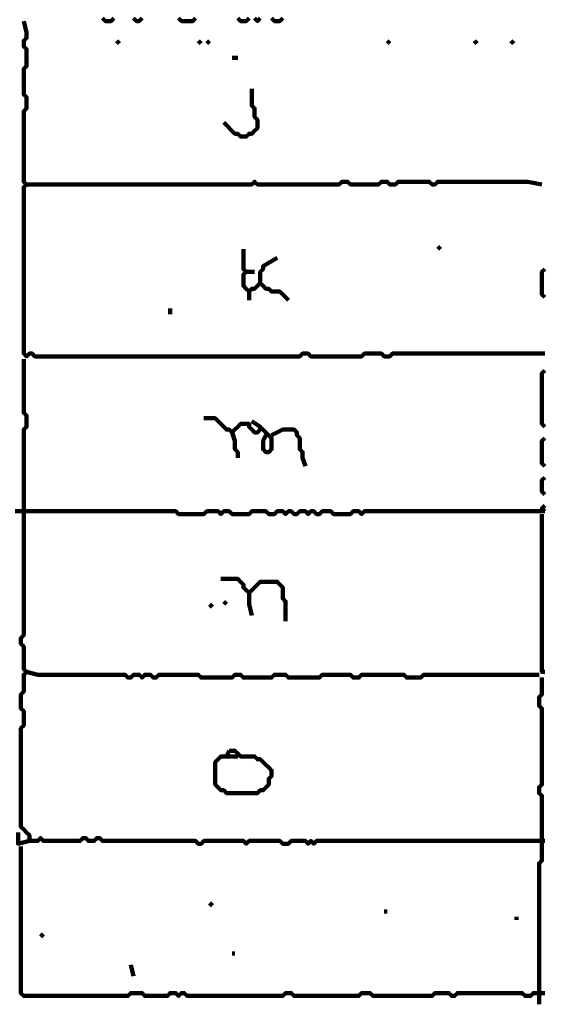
# Model space of a CAD drawing. Header units: metres. Extents: x 1959 to 4131, y 3282 to 4313.
# Tile 169 of 256: x 2399.18 to 2400.89, y 4285.98 to 4289.21. Entities that reach past the tile are written whole.
import ezdxf

# ---------------------------------------------------------------- set-up
doc = ezdxf.new("R2010")
doc.units = ezdxf.units.M
doc.layers.add('P', color=250, linetype='Continuous', lineweight=100)

msp = doc.modelspace()

# ---------------------------------------------------------------- linework, layer by layer
at = {"layer": 'P', "color": 0, "linetype": 'Continuous'}
for points in [[(2399.4476, 4289.2103), (2399.4568, 4289.201), (2399.466, 4289.201), (2399.4753, 4289.201), (2399.4845, 4289.2103)], [(2399.5491, 4289.2103), (2399.5583, 4289.201), (2399.5676, 4289.201), (2399.5768, 4289.2103)], [(2399.6968, 4289.2103), (2399.706, 4289.201), (2399.7153, 4289.201), (2399.7245, 4289.201), (2399.7337, 4289.201), (2399.743, 4289.201), (2399.7522, 4289.2103)], [(2399.8907, 4289.2103), (2399.8999, 4289.201), (2399.9091, 4289.201), (2399.9183, 4289.201), (2399.9276, 4289.2103)], [(2399.946, 4289.2103), (2399.9553, 4289.201), (2399.9645, 4289.2103)], [(2400.0014, 4289.2103), (2400.0107, 4289.201), (2400.0199, 4289.201), (2400.0291, 4289.201), (2400.0383, 4289.2103)], [(2399.1891, 4289.201), (2399.1983, 4289.1641), (2399.1983, 4289.1549), (2399.1983, 4289.1457), (2399.1891, 4289.1364), (2399.1891, 4289.1272), (2399.1891, 4289.118), (2399.1983, 4289.1087), (2399.1983, 4289.0995), (2399.1983, 4289.0903), (2399.1983, 4289.081), (2399.1983, 4289.0718), (2399.1983, 4289.0626), (2399.1983, 4289.0534), (2399.1891, 4289.0441), (2399.1891, 4289.0349), (2399.1891, 4289.0257), (2399.1891, 4289.0164), (2399.1891, 4289.0072), (2399.1891, 4288.998), (2399.1891, 4288.9887), (2399.1891, 4288.9795), (2399.1891, 4288.9703), (2399.1891, 4288.961), (2399.1983, 4288.9518), (2399.1983, 4288.9426), (2399.1983, 4288.9334), (2399.1983, 4288.9241), (2399.1983, 4288.9149), (2399.1891, 4288.9057), (2399.1891, 4288.8964), (2399.1891, 4288.8872), (2399.1891, 4288.878), (2399.1891, 4288.8687), (2399.1891, 4288.8595), (2399.1891, 4288.8503), (2399.1891, 4288.841), (2399.1891, 4288.8318), (2399.1891, 4288.8226), (2399.1891, 4288.8134), (2399.1891, 4288.8041), (2399.1891, 4288.7949), (2399.1891, 4288.7857), (2399.1891, 4288.7764), (2399.1891, 4288.7672), (2399.1891, 4288.758), (2399.1891, 4288.7487), (2399.1891, 4288.7395), (2399.1891, 4288.7303), (2399.1891, 4288.721), (2399.1891, 4288.7118), (2399.1891, 4288.7026), (2399.1891, 4288.6934), (2399.1891, 4288.6841), (2399.1891, 4288.6749), (2399.1983, 4288.6657), (2399.1891, 4288.6564), (2399.1891, 4288.6472), (2399.1891, 4288.638), (2399.1891, 4288.6287), (2399.1891, 4288.6195), (2399.1891, 4288.6103), (2399.1891, 4288.601), (2399.1891, 4288.5918), (2399.1891, 4288.5826), (2399.1891, 4288.5734), (2399.1891, 4288.5641), (2399.1891, 4288.5549), (2399.1891, 4288.5457), (2399.1891, 4288.5364), (2399.1891, 4288.5272), (2399.1891, 4288.518), (2399.1891, 4288.5087), (2399.1891, 4288.4995), (2399.1891, 4288.4903), (2399.1891, 4288.481), (2399.1891, 4288.4718), (2399.1891, 4288.4626), (2399.1891, 4288.4534), (2399.1891, 4288.4441), (2399.1891, 4288.4349), (2399.1891, 4288.4257), (2399.1891, 4288.4164), (2399.1891, 4288.4072), (2399.1891, 4288.398), (2399.1891, 4288.3887), (2399.1891, 4288.3795), (2399.1891, 4288.3703), (2399.1891, 4288.361), (2399.1891, 4288.3518), (2399.1891, 4288.3426), (2399.1891, 4288.3334), (2399.1891, 4288.3241), (2399.1891, 4288.3149), (2399.1891, 4288.3057), (2399.1891, 4288.2964), (2399.1891, 4288.2872), (2399.1891, 4288.278), (2399.1891, 4288.2687), (2399.1891, 4288.2595), (2399.1891, 4288.2503), (2399.1891, 4288.241), (2399.1891, 4288.2318), (2399.1891, 4288.2226), (2399.1891, 4288.2134), (2399.1891, 4288.2041), (2399.1891, 4288.1949), (2399.1891, 4288.1857), (2399.1891, 4288.1764), (2399.1891, 4288.1672), (2399.1891, 4288.158), (2399.1891, 4288.1487), (2399.1891, 4288.1395), (2399.1891, 4288.1303), (2399.1891, 4288.121), (2399.1891, 4288.1118), (2399.1983, 4288.1026), (2399.2076, 4288.1118), (2399.2168, 4288.1118), (2399.226, 4288.1026), (2399.2353, 4288.1026), (2399.2445, 4288.1026), (2399.2537, 4288.1026), (2399.263, 4288.1026), (2399.2722, 4288.1026), (2399.2814, 4288.1026), (2399.2907, 4288.1026), (2399.2999, 4288.1026), (2399.3091, 4288.1026), (2399.3183, 4288.1026), (2399.3276, 4288.1026), (2399.3368, 4288.1026), (2399.346, 4288.1026), (2399.3553, 4288.1026), (2399.3645, 4288.1026), (2399.3737, 4288.1026), (2399.383, 4288.1026), (2399.3922, 4288.1026), (2399.4014, 4288.1026), (2399.4107, 4288.1026), (2399.4199, 4288.1026), (2399.4291, 4288.1026), (2399.4383, 4288.1026), (2399.4476, 4288.1026), (2399.4568, 4288.1026), (2399.466, 4288.1026), (2399.4753, 4288.1026), (2399.4845, 4288.1026), (2399.4937, 4288.1026), (2399.503, 4288.1026), (2399.5122, 4288.1026), (2399.5214, 4288.1026), (2399.5307, 4288.1026), (2399.5399, 4288.1026), (2399.5491, 4288.1026), (2399.5583, 4288.1026), (2399.5676, 4288.1026), (2399.5768, 4288.1026), (2399.586, 4288.1026), (2399.5953, 4288.1026), (2399.6045, 4288.1026), (2399.6137, 4288.1026), (2399.623, 4288.1026), (2399.6322, 4288.1026), (2399.6414, 4288.1026), (2399.6507, 4288.1026), (2399.6599, 4288.1026), (2399.6691, 4288.1026), (2399.6783, 4288.1026), (2399.6876, 4288.1026), (2399.6968, 4288.1026), (2399.706, 4288.1026), (2399.7153, 4288.1026), (2399.7245, 4288.1026), (2399.7337, 4288.1026), (2399.743, 4288.1026), (2399.7522, 4288.1026), (2399.7614, 4288.1026), (2399.7707, 4288.1026), (2399.7799, 4288.1026), (2399.7891, 4288.1026), (2399.7983, 4288.1026), (2399.8076, 4288.1026), (2399.8168, 4288.1026), (2399.826, 4288.1026), (2399.8353, 4288.1026), (2399.8445, 4288.1026), (2399.8537, 4288.1026), (2399.863, 4288.1026), (2399.8722, 4288.1026), (2399.8814, 4288.1026), (2399.8907, 4288.1026), (2399.8999, 4288.1026), (2399.9091, 4288.1026), (2399.9183, 4288.1026), (2399.9276, 4288.1026), (2399.9368, 4288.1026), (2399.946, 4288.1026), (2399.9553, 4288.1026), (2399.9645, 4288.1026), (2399.9737, 4288.1026), (2399.983, 4288.1026), (2399.9922, 4288.1026), (2400.0014, 4288.1026), (2400.0107, 4288.1026), (2400.0199, 4288.1026), (2400.0291, 4288.1026), (2400.0383, 4288.1026), (2400.0476, 4288.1026), (2400.0568, 4288.1026), (2400.066, 4288.1026), (2400.0753, 4288.1026), (2400.0845, 4288.1026), (2400.0937, 4288.1026), (2400.103, 4288.1118), (2400.1122, 4288.1118), (2400.1214, 4288.1118), (2400.1307, 4288.1026), (2400.1399, 4288.1026), (2400.1491, 4288.1026), (2400.1583, 4288.1026), (2400.1676, 4288.1026), (2400.1768, 4288.1026), (2400.186, 4288.1026), (2400.1953, 4288.1026), (2400.2045, 4288.1026), (2400.2137, 4288.1026), (2400.223, 4288.1026), (2400.2322, 4288.1026), (2400.2414, 4288.1026), (2400.2507, 4288.1026), (2400.2599, 4288.1026), (2400.2691, 4288.1026), (2400.2783, 4288.1026), (2400.2876, 4288.1026), (2400.2968, 4288.1026), (2400.306, 4288.1118), (2400.3153, 4288.1118), (2400.3245, 4288.1118), (2400.3337, 4288.1118), (2400.343, 4288.1118), (2400.3522, 4288.1118), (2400.3614, 4288.1118), (2400.3707, 4288.1026), (2400.3799, 4288.1026), (2400.3891, 4288.1026), (2400.3983, 4288.1118), (2400.4076, 4288.1118), (2400.4168, 4288.1118), (2400.426, 4288.1118), (2400.4353, 4288.1118), (2400.4445, 4288.1118), (2400.4537, 4288.1118), (2400.463, 4288.1118), (2400.4722, 4288.1118), (2400.4814, 4288.1118), (2400.4907, 4288.1118), (2400.4999, 4288.1118), (2400.5091, 4288.1118), (2400.5183, 4288.1118), (2400.5276, 4288.1118), (2400.5368, 4288.1118), (2400.546, 4288.1118), (2400.5553, 4288.1118), (2400.5645, 4288.1118), (2400.5737, 4288.1118), (2400.583, 4288.1118), (2400.5922, 4288.1118), (2400.6014, 4288.1118), (2400.6107, 4288.1118), (2400.6199, 4288.1118), (2400.6291, 4288.1118), (2400.6383, 4288.1118), (2400.6476, 4288.1118), (2400.6568, 4288.1118), (2400.666, 4288.1118), (2400.6753, 4288.1118), (2400.6845, 4288.1118), (2400.6937, 4288.1118), (2400.703, 4288.1118), (2400.7122, 4288.1118), (2400.7214, 4288.1118), (2400.7307, 4288.1118), (2400.7399, 4288.1118), (2400.7491, 4288.1118), (2400.7583, 4288.1118), (2400.7676, 4288.1118), (2400.7768, 4288.1118), (2400.786, 4288.1118), (2400.7953, 4288.1118), (2400.8045, 4288.1118), (2400.8137, 4288.1118), (2400.823, 4288.1118), (2400.8322, 4288.1118), (2400.8414, 4288.1118), (2400.8507, 4288.1118), (2400.8599, 4288.1118), (2400.8691, 4288.1118), (2400.8783, 4288.1118), (2400.8876, 4288.1118), (2400.8968, 4288.1118)], [(2399.503, 4289.1364), (2399.4937, 4289.1272)], [(2399.7707, 4289.1364), (2399.7614, 4289.1272)], [(2399.7983, 4289.1364), (2399.7891, 4289.1272)], [(2400.3891, 4289.1364), (2400.3799, 4289.1272)], [(2400.6753, 4289.1364), (2400.666, 4289.1272)], [(2400.7953, 4289.1364), (2400.786, 4289.1272)], [(2399.8722, 4289.081), (2399.8907, 4289.081)], [(2399.9368, 4288.9795), (2399.9368, 4288.9426), (2399.9368, 4288.9334), (2399.9368, 4288.9241), (2399.946, 4288.9149), (2399.946, 4288.9057), (2399.946, 4288.8964), (2399.946, 4288.8872), (2399.9553, 4288.878), (2399.9553, 4288.8687), (2399.9553, 4288.8595), (2399.9553, 4288.8503), (2399.946, 4288.841), (2399.9368, 4288.8318), (2399.9276, 4288.8318), (2399.9183, 4288.8226), (2399.9091, 4288.8226), (2399.8999, 4288.8226), (2399.8907, 4288.8318), (2399.8814, 4288.8318), (2399.8445, 4288.8687)], [(2399.1983, 4288.6657), (2399.2353, 4288.6657), (2399.2445, 4288.6657), (2399.2537, 4288.6657), (2399.263, 4288.6657), (2399.2722, 4288.6657), (2399.2814, 4288.6657), (2399.2907, 4288.6657), (2399.2999, 4288.6657), (2399.3091, 4288.6657), (2399.3183, 4288.6657), (2399.3276, 4288.6657), (2399.3368, 4288.6657), (2399.346, 4288.6657), (2399.3553, 4288.6657), (2399.3645, 4288.6657), (2399.3737, 4288.6657), (2399.383, 4288.6657), (2399.3922, 4288.6657), (2399.4014, 4288.6657), (2399.4107, 4288.6657), (2399.4199, 4288.6657), (2399.4291, 4288.6657), (2399.4383, 4288.6657), (2399.4476, 4288.6657), (2399.4568, 4288.6657), (2399.466, 4288.6657), (2399.4753, 4288.6657), (2399.4845, 4288.6657), (2399.4937, 4288.6657), (2399.503, 4288.6657), (2399.5122, 4288.6657), (2399.5214, 4288.6657), (2399.5307, 4288.6657), (2399.5399, 4288.6657), (2399.5491, 4288.6657), (2399.5583, 4288.6657), (2399.5676, 4288.6657), (2399.5768, 4288.6657), (2399.586, 4288.6657), (2399.5953, 4288.6657), (2399.6045, 4288.6657), (2399.6137, 4288.6657), (2399.623, 4288.6657), (2399.6322, 4288.6657), (2399.6414, 4288.6657), (2399.6507, 4288.6657), (2399.6599, 4288.6657), (2399.6691, 4288.6657), (2399.6783, 4288.6657), (2399.6876, 4288.6657), (2399.6968, 4288.6657), (2399.706, 4288.6657), (2399.7153, 4288.6657), (2399.7245, 4288.6657), (2399.7337, 4288.6657), (2399.743, 4288.6657), (2399.7522, 4288.6657), (2399.7614, 4288.6657), (2399.7707, 4288.6657), (2399.7799, 4288.6657), (2399.7891, 4288.6657), (2399.7983, 4288.6657), (2399.8076, 4288.6657), (2399.8168, 4288.6657), (2399.826, 4288.6657), (2399.8353, 4288.6657), (2399.8445, 4288.6657), (2399.8537, 4288.6657), (2399.863, 4288.6657), (2399.8722, 4288.6657), (2399.8814, 4288.6657), (2399.8907, 4288.6657), (2399.8999, 4288.6657), (2399.9091, 4288.6657), (2399.9183, 4288.6657), (2399.9276, 4288.6657), (2399.9368, 4288.6657), (2399.946, 4288.6749), (2399.9553, 4288.6657), (2399.9645, 4288.6657), (2399.9737, 4288.6657), (2399.983, 4288.6657), (2399.9922, 4288.6657), (2400.0014, 4288.6657), (2400.0107, 4288.6657), (2400.0199, 4288.6657), (2400.0291, 4288.6657), (2400.0383, 4288.6657), (2400.0476, 4288.6657), (2400.0568, 4288.6657), (2400.066, 4288.6657), (2400.0753, 4288.6657), (2400.0845, 4288.6657), (2400.0937, 4288.6657), (2400.103, 4288.6657), (2400.1122, 4288.6657), (2400.1214, 4288.6657), (2400.1307, 4288.6657), (2400.1399, 4288.6657), (2400.1491, 4288.6657), (2400.1583, 4288.6657), (2400.1676, 4288.6657), (2400.1768, 4288.6657), (2400.186, 4288.6657), (2400.1953, 4288.6657), (2400.2045, 4288.6657), (2400.2137, 4288.6657), (2400.223, 4288.6657), (2400.2322, 4288.6749), (2400.2414, 4288.6749), (2400.2507, 4288.6749), (2400.2599, 4288.6657), (2400.2691, 4288.6657), (2400.2783, 4288.6657), (2400.2876, 4288.6657), (2400.2968, 4288.6657), (2400.306, 4288.6657), (2400.3153, 4288.6657), (2400.3245, 4288.6657), (2400.3337, 4288.6657), (2400.343, 4288.6657), (2400.3522, 4288.6657), (2400.3614, 4288.6749), (2400.3707, 4288.6749), (2400.3799, 4288.6749), (2400.3891, 4288.6657), (2400.3983, 4288.6657), (2400.4076, 4288.6657), (2400.4168, 4288.6749), (2400.426, 4288.6749), (2400.4353, 4288.6749), (2400.4445, 4288.6749), (2400.4537, 4288.6749), (2400.463, 4288.6749), (2400.4722, 4288.6749), (2400.4814, 4288.6749), (2400.4907, 4288.6749), (2400.4999, 4288.6749), (2400.5091, 4288.6749), (2400.5183, 4288.6749), (2400.5276, 4288.6657), (2400.5368, 4288.6657), (2400.546, 4288.6749), (2400.5553, 4288.6749), (2400.5645, 4288.6749), (2400.5737, 4288.6749), (2400.583, 4288.6749), (2400.5922, 4288.6749), (2400.6014, 4288.6749), (2400.6107, 4288.6749), (2400.6199, 4288.6749), (2400.6291, 4288.6749), (2400.6383, 4288.6749), (2400.6476, 4288.6749), (2400.6568, 4288.6749), (2400.666, 4288.6749), (2400.6753, 4288.6749), (2400.6845, 4288.6749), (2400.6937, 4288.6749), (2400.703, 4288.6749), (2400.7122, 4288.6749), (2400.7214, 4288.6749), (2400.7307, 4288.6749), (2400.7399, 4288.6749), (2400.7491, 4288.6749), (2400.7583, 4288.6749), (2400.7676, 4288.6749), (2400.7768, 4288.6749), (2400.786, 4288.6749), (2400.7953, 4288.6749), (2400.8045, 4288.6749), (2400.8137, 4288.6749), (2400.823, 4288.6749), (2400.8322, 4288.6749), (2400.8414, 4288.6749), (2400.8876, 4288.6657)], [(2400.5553, 4288.4626), (2400.546, 4288.4534)], [(2399.9091, 4288.4534), (2399.9091, 4288.4164), (2399.9091, 4288.4072), (2399.9091, 4288.398), (2399.9091, 4288.3887), (2399.9183, 4288.3795), (2399.9091, 4288.3703), (2399.9091, 4288.361), (2399.9091, 4288.3518), (2399.9091, 4288.3426), (2399.9091, 4288.3334), (2399.9183, 4288.3241), (2399.9276, 4288.3149), (2399.9368, 4288.3241), (2399.946, 4288.3241), (2399.9553, 4288.3334), (2399.9645, 4288.3426), (2399.9737, 4288.3334), (2399.983, 4288.3241), (2399.9922, 4288.3241), (2400.0014, 4288.3149), (2400.0107, 4288.3149), (2400.0199, 4288.3149), (2400.0291, 4288.3149), (2400.0568, 4288.2872)], [(2399.9645, 4288.3426), (2399.9645, 4288.3795), (2399.9737, 4288.3887), (2399.9737, 4288.398), (2400.0199, 4288.4257)], [(2399.9183, 4288.3795), (2399.946, 4288.3795)], [(2400.8968, 4288.3887), (2400.8876, 4288.3795), (2400.8876, 4288.3703), (2400.8876, 4288.361), (2400.8876, 4288.3518), (2400.8876, 4288.3426), (2400.8876, 4288.3334), (2400.8876, 4288.3241), (2400.8876, 4288.3149), (2400.8876, 4288.3057), (2400.8968, 4288.2964)], [(2399.9276, 4288.3149), (2399.9276, 4288.2872)], [(2399.6691, 4288.2595), (2399.6691, 4288.241)], [(2400.8968, 4286.5149), (2400.8876, 4286.5149), (2400.8783, 4286.5149), (2400.8691, 4286.5149), (2400.8599, 4286.5149), (2400.8507, 4286.5149), (2400.8414, 4286.5149), (2400.8322, 4286.5149), (2400.823, 4286.5149), (2400.8137, 4286.5149), (2400.8045, 4286.5149), (2400.7953, 4286.5149), (2400.786, 4286.5149), (2400.7768, 4286.5149), (2400.7676, 4286.5149), (2400.7583, 4286.5149), (2400.7491, 4286.5149), (2400.7399, 4286.5149), (2400.7307, 4286.5149), (2400.7214, 4286.5149), (2400.7122, 4286.5149), (2400.703, 4286.5149), (2400.6937, 4286.5149), (2400.6845, 4286.5149), (2400.6753, 4286.5149), (2400.666, 4286.5149), (2400.6568, 4286.5149), (2400.6476, 4286.5149), (2400.6383, 4286.5149), (2400.6291, 4286.5149), (2400.6199, 4286.5149), (2400.6107, 4286.5149), (2400.6014, 4286.5149), (2400.5922, 4286.5149), (2400.583, 4286.5149), (2400.5737, 4286.5149), (2400.5645, 4286.5149), (2400.5553, 4286.5149), (2400.546, 4286.5149), (2400.5368, 4286.5149), (2400.5276, 4286.5149), (2400.5183, 4286.5149), (2400.5091, 4286.5149), (2400.4999, 4286.5149), (2400.4907, 4286.5149), (2400.4814, 4286.5149), (2400.4722, 4286.5149), (2400.463, 4286.5149), (2400.4537, 4286.5149), (2400.4445, 4286.5149), (2400.4353, 4286.5149), (2400.426, 4286.5149), (2400.4168, 4286.5149), (2400.4076, 4286.5149), (2400.3983, 4286.5149), (2400.3891, 4286.5149), (2400.3799, 4286.5149), (2400.3707, 4286.5149), (2400.3614, 4286.5149), (2400.3522, 4286.5149), (2400.343, 4286.5149), (2400.3337, 4286.5149), (2400.3245, 4286.5149), (2400.3153, 4286.5149), (2400.306, 4286.5149), (2400.2968, 4286.5149), (2400.2876, 4286.5149), (2400.2783, 4286.5149), (2400.2691, 4286.5149), (2400.2599, 4286.5149), (2400.2507, 4286.5149), (2400.2414, 4286.5149), (2400.2322, 4286.5149), (2400.223, 4286.5149), (2400.2137, 4286.5149), (2400.2045, 4286.5149), (2400.1953, 4286.5149), (2400.186, 4286.5149), (2400.1768, 4286.5149), (2400.1676, 4286.5149), (2400.1583, 4286.5149), (2400.1491, 4286.5149), (2400.1399, 4286.5057), (2400.1307, 4286.5149), (2400.1214, 4286.5057), (2400.1122, 4286.5149), (2400.103, 4286.5149), (2400.0937, 4286.5149), (2400.0845, 4286.5149), (2400.0753, 4286.5149), (2400.066, 4286.5149), (2400.0568, 4286.5057), (2400.0476, 4286.5057), (2400.0383, 4286.5057), (2400.0291, 4286.5149), (2400.0199, 4286.5149), (2400.0107, 4286.5149), (2400.0014, 4286.5149), (2399.9922, 4286.5149), (2399.983, 4286.5149), (2399.9737, 4286.5149), (2399.9645, 4286.5149), (2399.9553, 4286.5149), (2399.946, 4286.5149), (2399.9368, 4286.5149), (2399.9276, 4286.5149), (2399.9183, 4286.5057), (2399.9091, 4286.5149), (2399.8999, 4286.5149), (2399.8907, 4286.5149), (2399.8814, 4286.5149), (2399.8722, 4286.5149), (2399.863, 4286.5149), (2399.8537, 4286.5149), (2399.8445, 4286.5149), (2399.8353, 4286.5149), (2399.826, 4286.5149), (2399.8168, 4286.5149), (2399.8076, 4286.5149), (2399.7983, 4286.5149), (2399.7891, 4286.5149), (2399.7799, 4286.5149), (2399.7707, 4286.5057), (2399.7614, 4286.5057), (2399.7522, 4286.5149), (2399.743, 4286.5149), (2399.7337, 4286.5149), (2399.7245, 4286.5149), (2399.7153, 4286.5149), (2399.706, 4286.5149), (2399.6968, 4286.5149), (2399.6876, 4286.5149), (2399.6783, 4286.5149), (2399.6691, 4286.5149), (2399.6599, 4286.5149), (2399.6507, 4286.5149), (2399.6414, 4286.5149), (2399.6322, 4286.5149), (2399.623, 4286.5149), (2399.6137, 4286.5149), (2399.6045, 4286.5149), (2399.5953, 4286.5149), (2399.586, 4286.5149), (2399.5768, 4286.5149), (2399.5676, 4286.5149), (2399.5583, 4286.5149), (2399.5491, 4286.5149), (2399.5399, 4286.5149), (2399.5307, 4286.5149), (2399.5214, 4286.5149), (2399.5122, 4286.5149), (2399.503, 4286.5149), (2399.4937, 4286.5149), (2399.4845, 4286.5149), (2399.4753, 4286.5149), (2399.466, 4286.5149), (2399.4568, 4286.5149), (2399.4476, 4286.5149), (2399.4383, 4286.5241), (2399.4291, 4286.5241), (2399.4199, 4286.5149), (2399.4107, 4286.5149), (2399.4014, 4286.5149), (2399.3922, 4286.5241), (2399.383, 4286.5241), (2399.3737, 4286.5149), (2399.3645, 4286.5149), (2399.3553, 4286.5149), (2399.346, 4286.5149), (2399.3368, 4286.5149), (2399.3276, 4286.5149), (2399.3183, 4286.5149), (2399.3091, 4286.5149), (2399.2999, 4286.5149), (2399.2907, 4286.5149), (2399.2814, 4286.5149), (2399.2722, 4286.5149), (2399.263, 4286.5149), (2399.2537, 4286.5149), (2399.2445, 4286.5241), (2399.2353, 4286.5149), (2399.226, 4286.5149), (2399.2168, 4286.5149), (2399.2076, 4286.5149), (2399.2076, 4286.5241), (2399.2076, 4286.5334), (2399.1983, 4286.5426), (2399.1891, 4286.5518), (2399.1799, 4286.561), (2399.1799, 4286.5703), (2399.1799, 4286.5795), (2399.1799, 4286.5887), (2399.1799, 4286.598), (2399.1799, 4286.6072), (2399.1799, 4286.6164), (2399.1799, 4286.6257), (2399.1799, 4286.6349), (2399.1799, 4286.6441), (2399.1799, 4286.6534), (2399.1799, 4286.6626), (2399.1799, 4286.6718), (2399.1799, 4286.681), (2399.1799, 4286.6903), (2399.1799, 4286.6995), (2399.1799, 4286.7087), (2399.1799, 4286.718), (2399.1799, 4286.7272), (2399.1799, 4286.7364), (2399.1799, 4286.7457), (2399.1799, 4286.7549), (2399.1799, 4286.7641), (2399.1799, 4286.7734), (2399.1799, 4286.7826), (2399.1799, 4286.7918), (2399.1799, 4286.801), (2399.1799, 4286.8103), (2399.1799, 4286.8195), (2399.1799, 4286.8287), (2399.1799, 4286.838), (2399.1799, 4286.8472), (2399.1799, 4286.8564), (2399.1799, 4286.8657), (2399.1799, 4286.8749), (2399.1799, 4286.8841), (2399.1891, 4286.8934), (2399.1891, 4286.9026), (2399.1891, 4286.9118), (2399.1891, 4286.921), (2399.1891, 4286.9303), (2399.1891, 4286.9395), (2399.1799, 4286.9487), (2399.1799, 4286.958), (2399.1799, 4286.9672), (2399.1799, 4286.9764), (2399.1799, 4286.9857), (2399.1799, 4286.9949), (2399.1891, 4287.0041), (2399.1891, 4287.0134), (2399.1891, 4287.0226), (2399.1891, 4287.0318), (2399.1891, 4287.041), (2399.1891, 4287.0503), (2399.1891, 4287.0595), (2399.1983, 4287.0687), (2399.1891, 4287.078), (2399.1891, 4287.0872), (2399.1891, 4287.0964), (2399.1891, 4287.1057), (2399.1891, 4287.1149), (2399.1891, 4287.1241), (2399.1891, 4287.1334), (2399.1891, 4287.1426), (2399.1891, 4287.1518), (2399.1799, 4287.161), (2399.1799, 4287.1703), (2399.1799, 4287.1795), (2399.1891, 4287.1887), (2399.1891, 4287.198), (2399.1891, 4287.2072), (2399.1891, 4287.2164), (2399.1891, 4287.2257), (2399.1891, 4287.2349), (2399.1891, 4287.2441), (2399.1891, 4287.2534), (2399.1891, 4287.2626), (2399.1891, 4287.2718), (2399.1891, 4287.281), (2399.1891, 4287.2903), (2399.1891, 4287.2995), (2399.1891, 4287.3087), (2399.1891, 4287.318), (2399.1891, 4287.3272), (2399.1891, 4287.3364), (2399.1891, 4287.3457), (2399.1891, 4287.3549), (2399.1891, 4287.3641), (2399.1891, 4287.3734), (2399.1891, 4287.3826), (2399.1891, 4287.3918), (2399.1891, 4287.401), (2399.1891, 4287.4103), (2399.1891, 4287.4195), (2399.1891, 4287.4287), (2399.1891, 4287.438), (2399.1891, 4287.4472), (2399.1891, 4287.4564), (2399.1891, 4287.4657), (2399.1891, 4287.4749), (2399.1891, 4287.4841), (2399.1891, 4287.4934), (2399.1891, 4287.5026), (2399.1891, 4287.5118), (2399.1891, 4287.521), (2399.1891, 4287.5303), (2399.1891, 4287.5395), (2399.1891, 4287.5487), (2399.1891, 4287.558), (2399.1891, 4287.5672), (2399.1891, 4287.5764), (2399.1891, 4287.5857), (2399.1891, 4287.5949), (2399.1891, 4287.6041), (2399.1891, 4287.6134), (2399.1891, 4287.6226), (2399.1891, 4287.6318), (2399.1891, 4287.641), (2399.1891, 4287.6503), (2399.1891, 4287.6595), (2399.1891, 4287.6687), (2399.1891, 4287.678), (2399.1891, 4287.6872), (2399.1891, 4287.6964), (2399.1891, 4287.7057), (2399.1891, 4287.7149), (2399.1891, 4287.7241), (2399.1891, 4287.7334), (2399.1891, 4287.7426), (2399.1891, 4287.7518), (2399.1891, 4287.761), (2399.1891, 4287.7703), (2399.1891, 4287.7795), (2399.1891, 4287.7887), (2399.1891, 4287.798), (2399.1891, 4287.8072), (2399.1891, 4287.8164), (2399.1891, 4287.8257), (2399.1891, 4287.8349), (2399.1891, 4287.8441), (2399.1891, 4287.8534), (2399.1891, 4287.8626), (2399.1983, 4287.8718), (2399.1983, 4287.881), (2399.1983, 4287.8903), (2399.1983, 4287.8995), (2399.1983, 4287.9087), (2399.1891, 4287.918), (2399.1891, 4287.9272), (2399.1891, 4287.9364), (2399.1891, 4287.9457), (2399.1891, 4287.9549), (2399.1891, 4287.9641), (2399.1891, 4287.9734), (2399.1891, 4287.9826), (2399.1891, 4287.9918), (2399.1891, 4288.001), (2399.1891, 4288.0103), (2399.1891, 4288.0195), (2399.1891, 4288.0287), (2399.1891, 4288.038), (2399.1891, 4288.0472), (2399.1891, 4288.0564), (2399.1891, 4288.0934)], [(2400.8968, 4288.0564), (2400.8876, 4288.0472), (2400.8876, 4288.038), (2400.8876, 4288.0287), (2400.8876, 4288.0195), (2400.8876, 4288.0103), (2400.8876, 4288.001), (2400.8876, 4287.9918), (2400.8876, 4287.9826), (2400.8876, 4287.9734), (2400.8876, 4287.9641), (2400.8876, 4287.9549), (2400.8876, 4287.9457), (2400.8876, 4287.9364), (2400.8876, 4287.9272), (2400.8876, 4287.918), (2400.8876, 4287.9087), (2400.8876, 4287.8995), (2400.8876, 4287.8903), (2400.8876, 4287.881), (2400.8968, 4287.8718)], [(2399.7799, 4287.8995), (2399.8168, 4287.8995), (2399.826, 4287.8903), (2399.8353, 4287.881), (2399.8445, 4287.8718), (2399.8537, 4287.8626), (2399.863, 4287.8626), (2399.8722, 4287.8534), (2399.8814, 4287.8626), (2399.8907, 4287.8718), (2399.8999, 4287.881), (2399.9091, 4287.881), (2399.9183, 4287.881), (2399.9276, 4287.881), (2399.9276, 4287.8718), (2399.9368, 4287.8626), (2399.946, 4287.8534), (2399.9553, 4287.8534), (2399.9645, 4287.8626), (2399.9645, 4287.8718), (2399.9368, 4287.8903)], [(2399.8722, 4287.8534), (2399.8814, 4287.8257), (2399.8814, 4287.8164), (2399.8814, 4287.8072), (2399.8814, 4287.798), (2399.8907, 4287.7887), (2399.8907, 4287.7703)], [(2399.9645, 4287.8718), (2400.0014, 4287.8349), (2400.0014, 4287.8257), (2400.0014, 4287.8164), (2400.0014, 4287.8072), (2400.0014, 4287.798), (2399.9922, 4287.7887), (2399.983, 4287.7887), (2399.9737, 4287.798), (2399.9737, 4287.8072), (2399.9737, 4287.8164), (2399.9737, 4287.8257), (2399.983, 4287.8441)], [(2400.0014, 4287.8441), (2400.0383, 4287.8626), (2400.0476, 4287.8626), (2400.0568, 4287.8626), (2400.066, 4287.8626), (2400.0753, 4287.8626), (2400.0845, 4287.8534), (2400.0845, 4287.8441), (2400.0937, 4287.8349), (2400.0937, 4287.8257), (2400.0937, 4287.8164), (2400.0937, 4287.8072), (2400.0937, 4287.798), (2400.103, 4287.7887), (2400.103, 4287.7795), (2400.103, 4287.7703), (2400.1122, 4287.7426)], [(2400.8968, 4287.8349), (2400.8876, 4287.8257), (2400.8876, 4287.8164), (2400.8876, 4287.8072), (2400.8876, 4287.798), (2400.8876, 4287.7887), (2400.8876, 4287.7795), (2400.8876, 4287.7703), (2400.8876, 4287.761), (2400.8876, 4287.7518), (2400.8968, 4287.7426)], [(2400.8968, 4287.7057), (2400.8876, 4287.6964), (2400.8876, 4287.6872), (2400.8876, 4287.678), (2400.8876, 4287.6687), (2400.8876, 4287.6595), (2400.8968, 4287.6503)], [(2399.1614, 4287.5949), (2399.1983, 4287.5949), (2399.2076, 4287.5949), (2399.2168, 4287.5949), (2399.226, 4287.5949), (2399.2353, 4287.5949), (2399.2445, 4287.5949), (2399.2537, 4287.5949), (2399.263, 4287.5949), (2399.2722, 4287.5949), (2399.2814, 4287.5949), (2399.2907, 4287.5949), (2399.2999, 4287.5949), (2399.3091, 4287.5949), (2399.3183, 4287.5949), (2399.3276, 4287.5949), (2399.3368, 4287.5949), (2399.346, 4287.5949), (2399.3553, 4287.5949), (2399.3645, 4287.5949), (2399.3737, 4287.5949), (2399.383, 4287.5949), (2399.3922, 4287.5949), (2399.4014, 4287.5949), (2399.4107, 4287.5949), (2399.4199, 4287.5949), (2399.4291, 4287.5949), (2399.4383, 4287.5949), (2399.4476, 4287.5949), (2399.4568, 4287.5949), (2399.466, 4287.5949), (2399.4753, 4287.5949), (2399.4845, 4287.5949), (2399.4937, 4287.5949), (2399.503, 4287.5949), (2399.5122, 4287.5949), (2399.5214, 4287.5949), (2399.5307, 4287.5949), (2399.5399, 4287.5949), (2399.5491, 4287.5949), (2399.5583, 4287.5949), (2399.5676, 4287.5949), (2399.5768, 4287.5949), (2399.586, 4287.5949), (2399.5953, 4287.5949), (2399.6045, 4287.5949), (2399.6137, 4287.5949), (2399.623, 4287.5949), (2399.6322, 4287.5949), (2399.6414, 4287.5949), (2399.6507, 4287.5949), (2399.6599, 4287.5949), (2399.6691, 4287.5949), (2399.6783, 4287.5949), (2399.6876, 4287.5949), (2399.6968, 4287.5857), (2399.706, 4287.5857), (2399.7153, 4287.5857), (2399.7245, 4287.5857), (2399.7337, 4287.5857), (2399.743, 4287.5857), (2399.7522, 4287.5857), (2399.7614, 4287.5857), (2399.7707, 4287.5857), (2399.7799, 4287.5857), (2399.7891, 4287.5949), (2399.7983, 4287.5949), (2399.8076, 4287.5949), (2399.8168, 4287.5949), (2399.826, 4287.5949), (2399.8353, 4287.5857), (2399.8445, 4287.5949), (2399.8537, 4287.5949), (2399.863, 4287.5949), (2399.8722, 4287.5857), (2399.8814, 4287.5857), (2399.8907, 4287.5857), (2399.8999, 4287.5857), (2399.9091, 4287.5857), (2399.9183, 4287.5857), (2399.9276, 4287.5857), (2399.9368, 4287.5949), (2399.946, 4287.5949), (2399.9553, 4287.5949), (2399.9645, 4287.5949), (2399.9737, 4287.5949), (2399.983, 4287.5949), (2399.9922, 4287.5857), (2400.0014, 4287.5857), (2400.0107, 4287.5857), (2400.0199, 4287.5949), (2400.0291, 4287.5949), (2400.0383, 4287.5949), (2400.0476, 4287.5857), (2400.0568, 4287.5949), (2400.066, 4287.5949), (2400.0753, 4287.5857), (2400.0845, 4287.5857), (2400.0937, 4287.5949), (2400.103, 4287.5949), (2400.1122, 4287.5949), (2400.1214, 4287.5857), (2400.1307, 4287.5949), (2400.1399, 4287.5949), (2400.1491, 4287.5857), (2400.1583, 4287.5857), (2400.1676, 4287.5949), (2400.1768, 4287.5949), (2400.186, 4287.5949), (2400.1953, 4287.5949), (2400.2045, 4287.5857), (2400.2137, 4287.5857), (2400.223, 4287.5857), (2400.2322, 4287.5857), (2400.2414, 4287.5857), (2400.2507, 4287.5857), (2400.2599, 4287.5857), (2400.2691, 4287.5949), (2400.2783, 4287.5949), (2400.2876, 4287.5949), (2400.2968, 4287.5857), (2400.306, 4287.5949), (2400.3153, 4287.5949), (2400.3245, 4287.5949), (2400.3337, 4287.5949), (2400.343, 4287.5949), (2400.3522, 4287.5949), (2400.3614, 4287.5949), (2400.3707, 4287.5949), (2400.3799, 4287.5949), (2400.3891, 4287.5949), (2400.3983, 4287.5949), (2400.4076, 4287.5949), (2400.4168, 4287.5949), (2400.426, 4287.5949), (2400.4353, 4287.5949), (2400.4445, 4287.5949), (2400.4537, 4287.5949), (2400.463, 4287.5949), (2400.4722, 4287.5949), (2400.4814, 4287.5949), (2400.4907, 4287.5949), (2400.4999, 4287.5949), (2400.5091, 4287.5949), (2400.5183, 4287.5949), (2400.5276, 4287.5949), (2400.5368, 4287.5949), (2400.546, 4287.5949), (2400.5553, 4287.5949), (2400.5645, 4287.5949), (2400.5737, 4287.5949), (2400.583, 4287.5949), (2400.5922, 4287.5949), (2400.6014, 4287.5949), (2400.6107, 4287.5949), (2400.6199, 4287.5949), (2400.6291, 4287.5949), (2400.6383, 4287.5949), (2400.6476, 4287.5949), (2400.6568, 4287.5949), (2400.666, 4287.5949), (2400.6753, 4287.5949), (2400.6845, 4287.5949), (2400.6937, 4287.5949), (2400.703, 4287.5949), (2400.7122, 4287.5949), (2400.7214, 4287.5949), (2400.7307, 4287.5949), (2400.7399, 4287.5949), (2400.7491, 4287.5949), (2400.7583, 4287.5949), (2400.7676, 4287.5949), (2400.7768, 4287.5949), (2400.786, 4287.5949), (2400.7953, 4287.5949), (2400.8045, 4287.5949), (2400.8137, 4287.5949), (2400.823, 4287.5949), (2400.8322, 4287.5949), (2400.8414, 4287.5949), (2400.8507, 4287.5949), (2400.8599, 4287.5949), (2400.8691, 4287.5949), (2400.8783, 4287.5949), (2400.8876, 4287.5949), (2400.8968, 4287.5949)], [(2400.8968, 4287.6134), (2400.8876, 4287.6041), (2400.8968, 4287.5949)], [(2400.8876, 4287.5857), (2400.8876, 4287.5487), (2400.8876, 4287.5395), (2400.8876, 4287.5303), (2400.8876, 4287.521), (2400.8876, 4287.5118), (2400.8876, 4287.5026), (2400.8876, 4287.4934), (2400.8876, 4287.4841), (2400.8876, 4287.4749), (2400.8876, 4287.4657), (2400.8876, 4287.4564), (2400.8876, 4287.4472), (2400.8876, 4287.438), (2400.8876, 4287.4287), (2400.8876, 4287.4195), (2400.8876, 4287.4103), (2400.8876, 4287.401), (2400.8876, 4287.3918), (2400.8876, 4287.3826), (2400.8876, 4287.3734), (2400.8876, 4287.3641), (2400.8876, 4287.3549), (2400.8876, 4287.3457), (2400.8876, 4287.3364), (2400.8876, 4287.3272), (2400.8876, 4287.318), (2400.8876, 4287.3087), (2400.8876, 4287.2995), (2400.8876, 4287.2903), (2400.8876, 4287.281), (2400.8876, 4287.2718), (2400.8876, 4287.2626), (2400.8876, 4287.2534), (2400.8876, 4287.2441), (2400.8876, 4287.2349), (2400.8876, 4287.2257), (2400.8876, 4287.2164), (2400.8876, 4287.2072), (2400.8876, 4287.198), (2400.8876, 4287.1887), (2400.8876, 4287.1795), (2400.8876, 4287.1703), (2400.8876, 4287.161), (2400.8876, 4287.1518), (2400.8876, 4287.1426), (2400.8876, 4287.1334), (2400.8876, 4287.1241), (2400.8876, 4287.1149), (2400.8876, 4287.1057), (2400.8876, 4287.0964), (2400.8876, 4287.0872), (2400.8876, 4287.078), (2400.8876, 4287.0687), (2400.8968, 4287.0687)], [(2399.8353, 4287.3734), (2399.8722, 4287.3734), (2399.8814, 4287.3734), (2399.8907, 4287.3734), (2399.8999, 4287.3641), (2399.9091, 4287.3549), (2399.9091, 4287.3457), (2399.9183, 4287.3364), (2399.9276, 4287.3272), (2399.9368, 4287.3364), (2399.946, 4287.3457), (2399.9553, 4287.3549), (2399.9645, 4287.3641), (2399.9737, 4287.3641), (2399.983, 4287.3641), (2399.9922, 4287.3641), (2400.0014, 4287.3641), (2400.0107, 4287.3641), (2400.0199, 4287.3641), (2400.0291, 4287.3549), (2400.0383, 4287.3457), (2400.0383, 4287.3364), (2400.0383, 4287.3272), (2400.0383, 4287.318), (2400.0383, 4287.3087), (2400.0476, 4287.2995), (2400.0476, 4287.2903), (2400.0476, 4287.281), (2400.0476, 4287.2349)], [(2399.9276, 4287.3272), (2399.9276, 4287.2995), (2399.9276, 4287.2903), (2399.9368, 4287.2534)], [(2399.8076, 4287.2903), (2399.7983, 4287.281)], [(2399.8445, 4287.2995), (2399.8537, 4287.2903)], [(2399.1983, 4287.0687), (2399.2353, 4287.0595), (2399.2445, 4287.0595), (2399.2537, 4287.0595), (2399.263, 4287.0595), (2399.2722, 4287.0595), (2399.2814, 4287.0595), (2399.2907, 4287.0595), (2399.2999, 4287.0595), (2399.3091, 4287.0595), (2399.3183, 4287.0595), (2399.3276, 4287.0595), (2399.3368, 4287.0595), (2399.346, 4287.0595), (2399.3553, 4287.0595), (2399.3645, 4287.0595), (2399.3737, 4287.0595), (2399.383, 4287.0595), (2399.3922, 4287.0595), (2399.4014, 4287.0595), (2399.4107, 4287.0595), (2399.4199, 4287.0595), (2399.4291, 4287.0595), (2399.4383, 4287.0595), (2399.4476, 4287.0595), (2399.4568, 4287.0595), (2399.466, 4287.0595), (2399.4753, 4287.0595), (2399.4845, 4287.0595), (2399.4937, 4287.0595), (2399.503, 4287.0595), (2399.5122, 4287.0595), (2399.5214, 4287.0595), (2399.5307, 4287.0503), (2399.5399, 4287.0503), (2399.5491, 4287.0595), (2399.5583, 4287.0595), (2399.5676, 4287.0595), (2399.5768, 4287.0503), (2399.586, 4287.0595), (2399.5953, 4287.0595), (2399.6045, 4287.0595), (2399.6137, 4287.0503), (2399.623, 4287.0503), (2399.6322, 4287.0595), (2399.6414, 4287.0595), (2399.6507, 4287.0595), (2399.6599, 4287.0595), (2399.6691, 4287.0595), (2399.6783, 4287.0595), (2399.6876, 4287.0595), (2399.6968, 4287.0595), (2399.706, 4287.0595), (2399.7153, 4287.0595), (2399.7245, 4287.0595), (2399.7337, 4287.0595), (2399.743, 4287.0595), (2399.7522, 4287.0595), (2399.7614, 4287.0595), (2399.7707, 4287.0503), (2399.7799, 4287.0503), (2399.7891, 4287.0503), (2399.7983, 4287.0503), (2399.8076, 4287.0503), (2399.8168, 4287.0503), (2399.826, 4287.0503), (2399.8353, 4287.0503), (2399.8445, 4287.0503), (2399.8537, 4287.0503), (2399.863, 4287.0503), (2399.8722, 4287.0503), (2399.8814, 4287.0595), (2399.8907, 4287.0595), (2399.8999, 4287.0595), (2399.9091, 4287.0503), (2399.9183, 4287.0503), (2399.9276, 4287.0503), (2399.9368, 4287.0503), (2399.946, 4287.0503), (2399.9553, 4287.0503), (2399.9645, 4287.0503), (2399.9737, 4287.0503), (2399.983, 4287.0503), (2399.9922, 4287.0503), (2400.0014, 4287.0503), (2400.0107, 4287.0595), (2400.0199, 4287.0595), (2400.0291, 4287.0595), (2400.0383, 4287.0595), (2400.0476, 4287.0595), (2400.0568, 4287.0503), (2400.066, 4287.0503), (2400.0753, 4287.0503), (2400.0845, 4287.0503), (2400.0937, 4287.0503), (2400.103, 4287.0503), (2400.1122, 4287.0503), (2400.1214, 4287.0503), (2400.1307, 4287.0503), (2400.1399, 4287.0503), (2400.1491, 4287.0503), (2400.1583, 4287.0503), (2400.1676, 4287.0595), (2400.1768, 4287.0595), (2400.186, 4287.0595), (2400.1953, 4287.0595), (2400.2045, 4287.0595), (2400.2137, 4287.0595), (2400.223, 4287.0595), (2400.2322, 4287.0595), (2400.2414, 4287.0595), (2400.2507, 4287.0595), (2400.2599, 4287.0595), (2400.2691, 4287.0503), (2400.2783, 4287.0503), (2400.2876, 4287.0503), (2400.2968, 4287.0595), (2400.306, 4287.0595), (2400.3153, 4287.0595), (2400.3245, 4287.0595), (2400.3337, 4287.0595), (2400.343, 4287.0595), (2400.3522, 4287.0595), (2400.3614, 4287.0595), (2400.3707, 4287.0595), (2400.3799, 4287.0595), (2400.3891, 4287.0595), (2400.3983, 4287.0595), (2400.4076, 4287.0595), (2400.4168, 4287.0595), (2400.426, 4287.0595), (2400.4353, 4287.0595), (2400.4445, 4287.0503), (2400.4537, 4287.0503), (2400.463, 4287.0503), (2400.4722, 4287.0503), (2400.4814, 4287.0503), (2400.4907, 4287.0503), (2400.4999, 4287.0595), (2400.5091, 4287.0595), (2400.5183, 4287.0595), (2400.5276, 4287.0595), (2400.5368, 4287.0595), (2400.546, 4287.0595), (2400.5553, 4287.0595), (2400.5645, 4287.0595), (2400.5737, 4287.0595), (2400.583, 4287.0595), (2400.5922, 4287.0595), (2400.6014, 4287.0595), (2400.6107, 4287.0595), (2400.6199, 4287.0595), (2400.6291, 4287.0595), (2400.6383, 4287.0595), (2400.6476, 4287.0595), (2400.6568, 4287.0595), (2400.666, 4287.0595), (2400.6753, 4287.0595), (2400.6845, 4287.0595), (2400.6937, 4287.0595), (2400.703, 4287.0595), (2400.7122, 4287.0595), (2400.7214, 4287.0595), (2400.7307, 4287.0595), (2400.7399, 4287.0595), (2400.7491, 4287.0595), (2400.7583, 4287.0595), (2400.7676, 4287.0595), (2400.7768, 4287.0595), (2400.786, 4287.0595), (2400.7953, 4287.0595), (2400.8045, 4287.0595), (2400.8137, 4287.0595), (2400.823, 4287.0595), (2400.8322, 4287.0595), (2400.8414, 4287.0595), (2400.8783, 4287.0595)], [(2400.8876, 4287.0503), (2400.8876, 4287.0134), (2400.8876, 4287.0041), (2400.8876, 4286.9949), (2400.8783, 4286.9857), (2400.8783, 4286.9764), (2400.8783, 4286.9672), (2400.8783, 4286.958), (2400.8876, 4286.9487), (2400.8876, 4286.9395), (2400.8876, 4286.9303), (2400.8876, 4286.921), (2400.8876, 4286.9118), (2400.8876, 4286.9026), (2400.8876, 4286.8934), (2400.8876, 4286.8841), (2400.8876, 4286.8749), (2400.8876, 4286.8657), (2400.8876, 4286.8564), (2400.8876, 4286.8472), (2400.8876, 4286.838), (2400.8876, 4286.8287), (2400.8876, 4286.8195), (2400.8876, 4286.8103), (2400.8876, 4286.801), (2400.8876, 4286.7918), (2400.8876, 4286.7826), (2400.8876, 4286.7734), (2400.8876, 4286.7641), (2400.8876, 4286.7549), (2400.8876, 4286.7457), (2400.8876, 4286.7364), (2400.8876, 4286.7272), (2400.8876, 4286.718), (2400.8876, 4286.7087), (2400.8876, 4286.6995), (2400.8783, 4286.6903), (2400.8783, 4286.681), (2400.8783, 4286.6718), (2400.8876, 4286.6626), (2400.8876, 4286.6534), (2400.8876, 4286.6441), (2400.8876, 4286.6349), (2400.8876, 4286.6257), (2400.8876, 4286.6164), (2400.8876, 4286.6072), (2400.8876, 4286.598), (2400.8876, 4286.5887), (2400.8876, 4286.5795), (2400.8876, 4286.5703), (2400.8876, 4286.561), (2400.8876, 4286.5518), (2400.8876, 4286.5426), (2400.8876, 4286.5334), (2400.8876, 4286.5241), (2400.8876, 4286.5149), (2400.8876, 4286.5057), (2400.8876, 4286.4964), (2400.8876, 4286.4872), (2400.8876, 4286.478), (2400.8876, 4286.4687), (2400.8876, 4286.4595), (2400.8876, 4286.4503), (2400.8783, 4286.441), (2400.8783, 4286.4318), (2400.8783, 4286.4226), (2400.8783, 4286.4134), (2400.8783, 4286.4041), (2400.8783, 4286.3949), (2400.8783, 4286.3857), (2400.8783, 4286.3764), (2400.8783, 4286.3672), (2400.8783, 4286.358), (2400.8783, 4286.3487), (2400.8783, 4286.3395), (2400.8783, 4286.3303), (2400.8783, 4286.321), (2400.8783, 4286.3118), (2400.8783, 4286.3026), (2400.8783, 4286.2934), (2400.8783, 4286.2841), (2400.8783, 4286.2749), (2400.8783, 4286.2657), (2400.8783, 4286.2564), (2400.8783, 4286.2472), (2400.8783, 4286.238), (2400.8783, 4286.2287), (2400.8783, 4286.2195), (2400.8783, 4286.2103), (2400.8783, 4286.201), (2400.8783, 4286.1918), (2400.8783, 4286.1826), (2400.8783, 4286.1734), (2400.8783, 4286.1641), (2400.8783, 4286.1549), (2400.8783, 4286.1457), (2400.8783, 4286.1364), (2400.8783, 4286.1272), (2400.8783, 4286.118), (2400.8783, 4286.1087), (2400.8783, 4286.0995), (2400.8783, 4286.0903), (2400.8783, 4286.081), (2400.8783, 4286.0718), (2400.8783, 4286.0626), (2400.8783, 4286.0534), (2400.8783, 4286.0441), (2400.8783, 4286.0349), (2400.8783, 4286.0257), (2400.8783, 4286.0164), (2400.8783, 4286.0072), (2400.8783, 4285.998), (2400.8783, 4285.9795)], [(2399.863, 4286.8103), (2399.8722, 4286.8103), (2399.8814, 4286.8103), (2399.8907, 4286.801), (2399.8999, 4286.7918), (2399.9091, 4286.7918), (2399.9183, 4286.7918), (2399.9276, 4286.7918), (2399.9368, 4286.7918), (2399.946, 4286.7918), (2399.9553, 4286.7826), (2399.9645, 4286.7826), (2399.9737, 4286.7734), (2399.983, 4286.7641), (2399.9922, 4286.7549), (2400.0014, 4286.7457), (2400.0014, 4286.7364), (2400.0014, 4286.7272), (2399.9922, 4286.718), (2399.9922, 4286.7087), (2399.9922, 4286.6995), (2399.983, 4286.6903), (2399.9737, 4286.681), (2399.9645, 4286.681), (2399.9553, 4286.6718), (2399.946, 4286.6718), (2399.9368, 4286.6718), (2399.9276, 4286.6718), (2399.9183, 4286.6718), (2399.9091, 4286.6718), (2399.8999, 4286.6718), (2399.8907, 4286.6718), (2399.8814, 4286.6718), (2399.8722, 4286.6718), (2399.863, 4286.6718), (2399.8537, 4286.6718), (2399.8445, 4286.681), (2399.8353, 4286.681), (2399.826, 4286.6903), (2399.8168, 4286.6995), (2399.8168, 4286.7087), (2399.8168, 4286.718), (2399.8168, 4286.7272), (2399.8168, 4286.7364), (2399.8168, 4286.7457), (2399.8168, 4286.7549), (2399.8168, 4286.7641), (2399.8168, 4286.7734), (2399.826, 4286.7826), (2399.8353, 4286.7918), (2399.8445, 4286.7918), (2399.8537, 4286.7918), (2399.863, 4286.8103)], [(2399.8537, 4286.7918), (2399.8907, 4286.7918)], [(2399.1707, 4286.5426), (2399.1707, 4286.5149), (2399.1707, 4286.5057), (2399.2076, 4286.5149)], [(2399.1799, 4286.4964), (2399.1799, 4286.4595), (2399.1799, 4286.4503), (2399.1799, 4286.441), (2399.1799, 4286.4318), (2399.1799, 4286.4226), (2399.1799, 4286.4134), (2399.1799, 4286.4041), (2399.1799, 4286.3949), (2399.1799, 4286.3857), (2399.1799, 4286.3764), (2399.1799, 4286.3672), (2399.1799, 4286.358), (2399.1799, 4286.3487), (2399.1799, 4286.3395), (2399.1799, 4286.3303), (2399.1799, 4286.321), (2399.1799, 4286.3118), (2399.1799, 4286.3026), (2399.1799, 4286.2934), (2399.1799, 4286.2841), (2399.1799, 4286.2749), (2399.1799, 4286.2657), (2399.1799, 4286.2564), (2399.1799, 4286.2472), (2399.1799, 4286.238), (2399.1799, 4286.2287), (2399.1799, 4286.2195), (2399.1799, 4286.2103), (2399.1799, 4286.201), (2399.1799, 4286.1918), (2399.1799, 4286.1826), (2399.1799, 4286.1734), (2399.1799, 4286.1641), (2399.1799, 4286.1549), (2399.1799, 4286.1457), (2399.1799, 4286.1364), (2399.1799, 4286.1272), (2399.1799, 4286.118), (2399.1799, 4286.1087), (2399.1799, 4286.0995), (2399.1799, 4286.0903), (2399.1799, 4286.081), (2399.1799, 4286.0718), (2399.1799, 4286.0626), (2399.1799, 4286.0534), (2399.1799, 4286.0441), (2399.1799, 4286.0349), (2399.1799, 4286.0257), (2399.1799, 4286.0164), (2399.1891, 4286.0072), (2399.1983, 4286.0072), (2399.2076, 4286.0072), (2399.2168, 4286.0072), (2399.226, 4286.0072), (2399.2353, 4286.0072), (2399.2445, 4286.0072), (2399.2537, 4286.0072), (2399.263, 4286.0072), (2399.2722, 4286.0072), (2399.2814, 4286.0072), (2399.2907, 4286.0072), (2399.2999, 4286.0072), (2399.3091, 4286.0072), (2399.3183, 4286.0072), (2399.3276, 4286.0072), (2399.3368, 4286.0072), (2399.346, 4286.0072), (2399.3553, 4286.0072), (2399.3645, 4286.0072), (2399.3737, 4286.0072), (2399.383, 4286.0072), (2399.3922, 4286.0072), (2399.4014, 4286.0072), (2399.4107, 4286.0072), (2399.4199, 4286.0072), (2399.4291, 4286.0072), (2399.4383, 4286.0072), (2399.4476, 4286.0072), (2399.4568, 4286.0072), (2399.466, 4286.0072), (2399.4753, 4286.0072), (2399.4845, 4286.0072), (2399.4937, 4286.0072), (2399.503, 4286.0072), (2399.5122, 4286.0072), (2399.5214, 4286.0072), (2399.5307, 4286.0072), (2399.5399, 4286.0164), (2399.5491, 4286.0164), (2399.5583, 4286.0164), (2399.5676, 4286.0164), (2399.5768, 4286.0164), (2399.586, 4286.0072), (2399.5953, 4286.0072), (2399.6045, 4286.0072), (2399.6137, 4286.0072), (2399.623, 4286.0072), (2399.6322, 4286.0072), (2399.6414, 4286.0072), (2399.6507, 4286.0072), (2399.6599, 4286.0072), (2399.6691, 4286.0164), (2399.6783, 4286.0164), (2399.6876, 4286.0164), (2399.6968, 4286.0072), (2399.706, 4286.0164), (2399.7153, 4286.0164), (2399.7245, 4286.0072), (2399.7337, 4286.0072), (2399.743, 4286.0072), (2399.7522, 4286.0072), (2399.7614, 4286.0072), (2399.7707, 4286.0072), (2399.7799, 4286.0072), (2399.7891, 4286.0072), (2399.7983, 4286.0072), (2399.8076, 4286.0072), (2399.8168, 4286.0072), (2399.826, 4286.0072), (2399.8353, 4286.0072), (2399.8445, 4286.0072), (2399.8537, 4286.0072), (2399.863, 4286.0072), (2399.8722, 4286.0072), (2399.8814, 4286.0072), (2399.8907, 4286.0072), (2399.8999, 4286.0072), (2399.9091, 4286.0072), (2399.9183, 4286.0072), (2399.9276, 4286.0072), (2399.9368, 4286.0072), (2399.946, 4286.0072), (2399.9553, 4286.0072), (2399.9645, 4286.0072), (2399.9737, 4286.0072), (2399.983, 4286.0072), (2399.9922, 4286.0072), (2400.0014, 4286.0072), (2400.0107, 4286.0072), (2400.0199, 4286.0072), (2400.0291, 4286.0072), (2400.0383, 4286.0072), (2400.0476, 4286.0164), (2400.0568, 4286.0164), (2400.066, 4286.0164), (2400.0753, 4286.0072), (2400.0845, 4286.0072), (2400.0937, 4286.0072), (2400.103, 4286.0072), (2400.1122, 4286.0072), (2400.1214, 4286.0072), (2400.1307, 4286.0072), (2400.1399, 4286.0072), (2400.1491, 4286.0072), (2400.1583, 4286.0072), (2400.1676, 4286.0072), (2400.1768, 4286.0072), (2400.186, 4286.0072), (2400.1953, 4286.0072), (2400.2045, 4286.0072), (2400.2137, 4286.0072), (2400.223, 4286.0072), (2400.2322, 4286.0072), (2400.2414, 4286.0072), (2400.2507, 4286.0072), (2400.2599, 4286.0072), (2400.2691, 4286.0072), (2400.2783, 4286.0072), (2400.2876, 4286.0072), (2400.2968, 4286.0164), (2400.306, 4286.0164), (2400.3153, 4286.0164), (2400.3245, 4286.0164), (2400.3337, 4286.0072), (2400.343, 4286.0072), (2400.3522, 4286.0072), (2400.3614, 4286.0072), (2400.3707, 4286.0072), (2400.3799, 4286.0072), (2400.3891, 4286.0072), (2400.3983, 4286.0072), (2400.4076, 4286.0072), (2400.4168, 4286.0072), (2400.426, 4286.0072), (2400.4353, 4286.0072), (2400.4445, 4286.0072), (2400.4537, 4286.0072), (2400.463, 4286.0072), (2400.4722, 4286.0072), (2400.4814, 4286.0072), (2400.4907, 4286.0072), (2400.4999, 4286.0072), (2400.5091, 4286.0072), (2400.5183, 4286.0072), (2400.5276, 4286.0072), (2400.5368, 4286.0164), (2400.546, 4286.0164), (2400.5553, 4286.0164), (2400.5645, 4286.0164), (2400.5737, 4286.0164), (2400.583, 4286.0164), (2400.5922, 4286.0072), (2400.6014, 4286.0072), (2400.6107, 4286.0164), (2400.6199, 4286.0164), (2400.6291, 4286.0164), (2400.6383, 4286.0164), (2400.6476, 4286.0164), (2400.6568, 4286.0164), (2400.666, 4286.0164), (2400.6753, 4286.0164), (2400.6845, 4286.0164), (2400.6937, 4286.0164), (2400.703, 4286.0164), (2400.7122, 4286.0164), (2400.7214, 4286.0164), (2400.7307, 4286.0164), (2400.7399, 4286.0164), (2400.7491, 4286.0164), (2400.7583, 4286.0164), (2400.7676, 4286.0164), (2400.7768, 4286.0164), (2400.786, 4286.0164), (2400.7953, 4286.0164), (2400.8045, 4286.0164), (2400.8137, 4286.0164), (2400.823, 4286.0164), (2400.8322, 4286.0072), (2400.8414, 4286.0072), (2400.8507, 4286.0072), (2400.8599, 4286.0164), (2400.8691, 4286.0164), (2400.8783, 4286.0164), (2400.8876, 4286.0164), (2400.8968, 4286.0164)], [(2399.8076, 4286.3118), (2399.7983, 4286.3026)], [(2400.3707, 4286.2841), (2400.3799, 4286.2841)], [(2400.8045, 4286.2657), (2400.8045, 4286.2564)], [(2399.2445, 4286.2103), (2399.2537, 4286.201)], [(2399.8722, 4286.1457), (2399.8814, 4286.1457)], [(2399.5399, 4286.1087), (2399.5491, 4286.0718)]]:
    msp.add_lwpolyline(points, dxfattribs=at)

doc.saveas('drawing.dxf')
